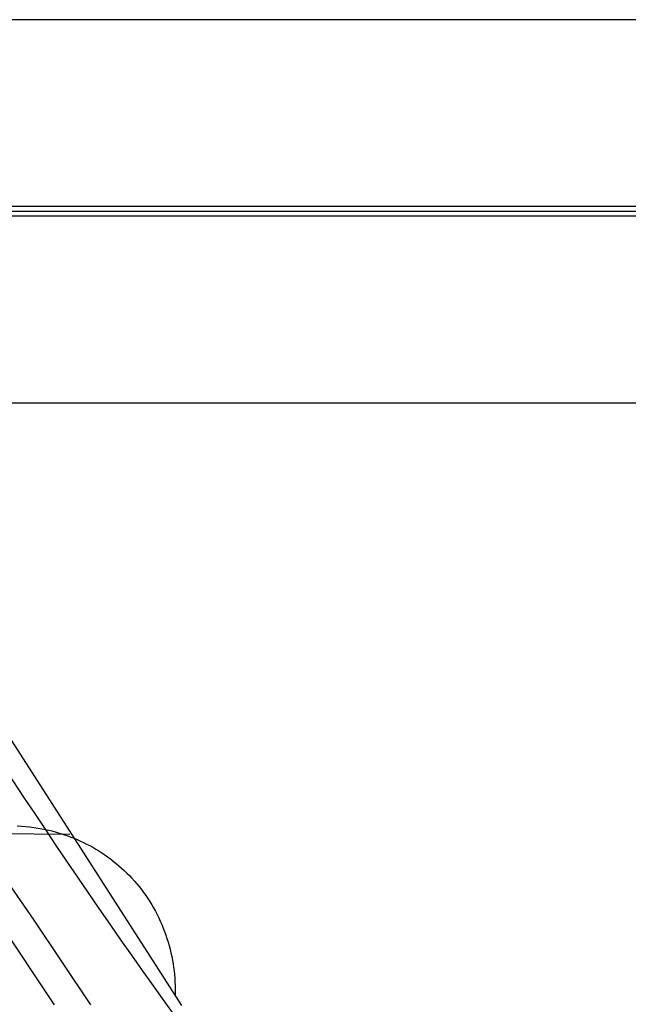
# Model space of a CAD drawing. Extents: x -37 to 483, y -973 to -253.
# Tile 153 of 197: x 100 to 142, y -324 to -256. Entities that reach past the tile are written whole.
import ezdxf

# ---------------------------------------------------------------- set-up
doc = ezdxf.new("R2010")
doc.units = 0
doc.layers.add('LIVELLO_04', color=96, linetype='CONTINUOUS')
doc.layers.add('PREDEFINITO', color=7, linetype='CONTINUOUS')

msp = doc.modelspace()

# ---------------------------------------------------------------- linework, layer by layer
at = {"layer": 'LIVELLO_04'}
for p, q in [((88.763, -299.981, 292.468), (101.24, -318.17, 332.571)), ((98.742, -318.153, 333.178), (102.665, -324.013, 346.715)), ((101.24, -318.17, 332.571), (105.177, -324.028, 346.155))]:
    msp.add_line(p, q, dxfattribs=at)
at = {"layer": 'PREDEFINITO'}
for p, q in [((405.929, -255.862, 145.138), (39.528, -255.862, 145.138)), ((389.544, -268.797, 156.514), (55.914, -268.797, 156.514)), ((405.929, -269.123, 144.834), (39.528, -269.123, 144.834)), ((405.929, -269.448, 133.153), (39.528, -269.448, 133.153)), ((390.527, -282.383, 144.529), (54.93, -282.383, 144.529)), ((99.108, -304.808, 301.06), (111.451, -324.067, 344.756)), ((100.101, -311.629, 349.997), (100.392, -311.647, 349.925)), ((100.392, -311.647, 349.925), (100.679, -311.672, 349.851)), ((100.679, -311.672, 349.851), (100.963, -311.702, 349.775)), ((100.963, -311.702, 349.775), (101.244, -311.74, 349.699)), ((101.244, -311.74, 349.699), (101.52, -311.783, 349.62)), ((101.52, -311.783, 349.62), (101.793, -311.832, 349.541)), ((101.793, -311.832, 349.541), (102.062, -311.886, 349.46)), ((102.062, -311.886, 349.46), (102.281, -311.936, 349.393)), ((102.281, -311.936, 349.393), (102.5, -311.99, 349.324)), ((103.74, -312.229, 317.457), (92.115, -312.148, 320.392)), ((102.5, -311.99, 349.324), (102.72, -312.048, 349.253)), ((102.72, -312.048, 349.253), (102.939, -312.111, 349.18)), ((102.939, -312.111, 349.18), (103.159, -312.179, 349.106)), ((103.159, -312.179, 349.106), (103.379, -312.251, 349.03)), ((103.379, -312.251, 349.03), (103.598, -312.328, 348.953)), ((103.598, -312.328, 348.953), (103.816, -312.41, 348.873)), ((103.816, -312.41, 348.873), (104.034, -312.496, 348.792)), ((104.034, -312.496, 348.792), (104.252, -312.588, 348.71)), ((104.252, -312.588, 348.71), (104.468, -312.684, 348.626)), ((104.468, -312.684, 348.626), (104.684, -312.786, 348.54)), ((104.684, -312.786, 348.54), (104.898, -312.892, 348.453)), ((104.898, -312.892, 348.453), (105.111, -313.003, 348.364)), ((105.111, -313.003, 348.364), (105.322, -313.12, 348.274)), ((105.322, -313.12, 348.274), (105.532, -313.241, 348.183)), ((105.532, -313.241, 348.183), (105.739, -313.367, 348.09)), ((105.739, -313.367, 348.09), (105.945, -313.499, 347.995)), ((105.945, -313.499, 347.995), (106.149, -313.635, 347.899)), ((106.149, -313.635, 347.899), (106.35, -313.776, 347.802)), ((106.35, -313.776, 347.802), (106.549, -313.922, 347.704)), ((106.549, -313.922, 347.704), (106.745, -314.073, 347.605)), ((106.745, -314.073, 347.605), (106.938, -314.229, 347.504)), ((106.938, -314.229, 347.504), (107.129, -314.39, 347.403)), ((107.129, -314.39, 347.403), (107.316, -314.555, 347.3)), ((107.316, -314.555, 347.3), (107.5, -314.725, 347.196)), ((107.5, -314.725, 347.196), (107.681, -314.9, 347.092)), ((107.681, -314.9, 347.092), (107.858, -315.079, 346.986)), ((107.858, -315.079, 346.986), (108.031, -315.262, 346.88)), ((108.031, -315.262, 346.88), (108.2, -315.45, 346.773)), ((108.2, -315.45, 346.773), (108.366, -315.642, 346.666)), ((108.366, -315.642, 346.666), (108.527, -315.838, 346.558)), ((108.527, -315.838, 346.558), (108.684, -316.038, 346.449)), ((108.684, -316.038, 346.449), (108.837, -316.242, 346.34)), ((108.837, -316.242, 346.34), (108.985, -316.45, 346.231)), ((108.985, -316.45, 346.231), (109.128, -316.662, 346.121)), ((109.128, -316.662, 346.121), (109.267, -316.877, 346.011)), ((109.267, -316.877, 346.011), (109.401, -317.095, 345.901)), ((109.401, -317.095, 345.901), (109.53, -317.317, 345.791)), ((109.53, -317.317, 345.791), (109.654, -317.542, 345.681)), ((109.654, -317.542, 345.681), (109.773, -317.769, 345.571)), ((109.773, -317.769, 345.571), (109.886, -317.999, 345.461)), ((109.886, -317.999, 345.461), (109.995, -318.232, 345.352)), ((109.995, -318.232, 345.352), (110.098, -318.468, 345.243)), ((110.098, -318.468, 345.243), (110.196, -318.706, 345.134)), ((110.196, -318.706, 345.134), (110.288, -318.945, 345.025)), ((110.288, -318.945, 345.025), (110.375, -319.187, 344.917)), ((110.375, -319.187, 344.917), (110.456, -319.43, 344.81)), ((110.456, -319.43, 344.81), (110.532, -319.676, 344.703)), ((110.532, -319.676, 344.703), (110.603, -319.922, 344.597)), ((110.603, -319.922, 344.597), (110.668, -320.17, 344.492)), ((110.668, -320.17, 344.492), (110.727, -320.418, 344.388)), ((110.727, -320.418, 344.388), (110.781, -320.668, 344.285)), ((110.781, -320.668, 344.285), (110.829, -320.919, 344.182)), ((110.829, -320.919, 344.182), (110.872, -321.169, 344.081)), ((110.872, -321.169, 344.081), (110.91, -321.421, 343.981)), ((110.91, -321.421, 343.981), (110.942, -321.672, 343.881)), ((110.942, -321.672, 343.881), (110.968, -321.924, 343.784)), ((110.968, -321.924, 343.784), (110.99, -322.175, 343.687)), ((110.99, -322.175, 343.687), (111.006, -322.426, 343.591)), ((111.006, -322.426, 343.591), (111.016, -322.677, 343.497)), ((111.016, -322.677, 343.497), (111.022, -322.927, 343.405)), ((111.023, -323.176, 343.314), (111.018, -323.425, 343.224)), ((111.022, -322.927, 343.405), (111.023, -323.176, 343.314))]:
    msp.add_line(p, q, dxfattribs=at)
at = {"layer": 'PREDEFINITO', "extrusion": (0.963019, 0.006181, -0.269363)}
for centre, radius, start, end in [((975.71, 889.597, 2.228), 1391.531, 200.2704, 204.161354), ((972.929, 888.933, -0.361), 1401.715, 200.270383, 204.161371), ((970.172, 888.279, -2.951), 1411.924, 200.2704, 204.161354)]:
    msp.add_arc(centre, radius, start, end, dxfattribs=at)

doc.saveas('drawing.dxf')
